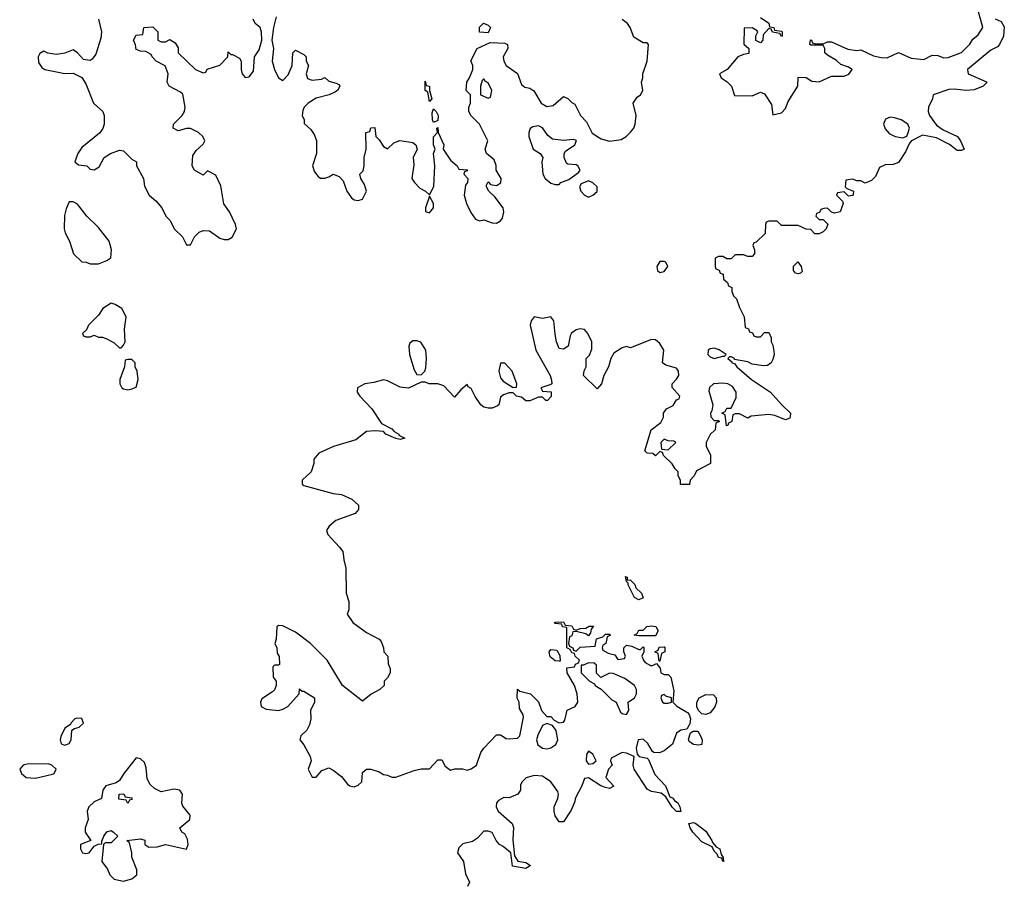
# Model space of a CAD drawing. Header units: inches. Extents: x 2396598 to 2566999, y 262085 to 451979.
# Tile 219 of 256: x 2513654 to 2518354, y 381036 to 385168. Entities that reach past the tile are written whole.
import ezdxf

# ---------------------------------------------------------------- set-up
doc = ezdxf.new("R2010")
doc.units = ezdxf.units.IN
doc.header["$MEASUREMENT"] = 0
doc.layers.add('C5318', color=7, linetype='Continuous')

msp = doc.modelspace()

# ---------------------------------------------------------------- linework, layer by layer
at = {"layer": 'C5318', "color": 5, "elevation": 40}
for points in [[(2517190, 385178), (2517230.9, 385150.9), (2517234, 385134), (2517254, 385130), (2517258, 385118), (2517290, 385114), (2517294, 385110), (2517294, 385090), (2517290, 385088), (2517282, 385102), (2517248.4, 385108.4), (2517242, 385122), (2517230, 385126), (2517203.6, 385096.4), (2517202, 385070), (2517190, 385058), (2517168.4, 385068.4), (2517168.9, 385091.1), (2517178, 385110), (2517174.6, 385114.6), (2517150, 385128.7), (2517112.7, 385127.3), (2517111.6, 385051.6), (2517134, 385030), (2517134, 385006), (2517110, 385002), (2517082, 384990), (2517032, 384930), (2516994, 384910), (2517002, 384890), (2517030.7, 384870.7), (2517051.3, 384850), (2517066, 384806), (2517150, 384804.7), (2517190, 384822), (2517210, 384814), (2517242.5, 384762.5), (2517250, 384714), (2517290, 384722.8), (2517310, 384744.7), (2517322, 384778), (2517368, 384850), (2517370, 384894), (2517408, 384892), (2517435.3, 384875.3), (2517470, 384871), (2517530, 384898), (2517590, 384898), (2517612.5, 384907.5), (2517628, 384930), (2517610, 384942), (2517574.6, 384954.6), (2517553.6, 384973.6), (2517510, 384998), (2517498, 385010), (2517498, 385030), (2517490, 385046), (2517430, 385046), (2517426, 385050), (2517428.4, 385071.6), (2517434, 385070), (2517438, 385058), (2517450, 385054), (2517490, 385052), (2517510, 385062), (2517530, 385062), (2517606.8, 385026.8), (2517650, 385021), (2517670, 385024.7), (2517730, 384996), (2517767.1, 384987.1), (2517794.8, 384985.2), (2517850, 385012), (2517910, 384984.7), (2517970, 384978), (2518010, 384998), (2518036.9, 384996.9), (2518066.4, 384986.4), (2518087.1, 384987.1), (2518150, 385011), (2518190, 385051.3), (2518204.8, 385075.2), (2518230, 385096), (2518252.3, 385130), (2518230, 385212)], [(2514030.7, 385170), (2514043.8, 385110), (2514040.9, 385079.1), (2514017.1, 385002.9), (2514000.7, 384979.3), (2513990, 384973.2), (2513958, 384978), (2513930, 385009.2), (2513910, 385024), (2513870, 385008.7), (2513830, 385002), (2513788.4, 385008.4), (2513770, 385018), (2513750, 385006), (2513742, 384990), (2513743.6, 384963.6), (2513759.6, 384939.6), (2513774, 384930), (2513870, 384911.3), (2513910, 384912), (2513950, 384892), (2513970, 384862), (2514006, 384770), (2514051.3, 384730), (2514058, 384710), (2514058, 384670), (2514050.9, 384649.1), (2514034.4, 384625.6), (2513950, 384558), (2513931.3, 384530), (2513918, 384490), (2513935.3, 384475.3), (2513974, 384470), (2513990, 384454), (2514010, 384452), (2514034, 384466), (2514058, 384510), (2514088, 384530), (2514130, 384544.7), (2514150, 384542), (2514190, 384502), (2514212, 384490), (2514212, 384470), (2514244.7, 384410), (2514250, 384374), (2514272, 384330), (2514303.6, 384303.6), (2514332, 384270), (2514352, 384230), (2514372, 384210), (2514392, 384170), (2514431.1, 384131.1), (2514450, 384094), (2514470, 384094), (2514488.9, 384131.1), (2514510, 384154), (2514530, 384162), (2514559.6, 384159.6), (2514610, 384124.7), (2514630, 384118), (2514650, 384118), (2514668, 384130), (2514688.7, 384170), (2514684, 384190), (2514655.3, 384250), (2514628.4, 384288.4), (2514614.6, 384374.6), (2514590, 384426), (2514550, 384446), (2514530, 384426), (2514488.9, 384448.9), (2514478, 384470), (2514480.4, 384519.6), (2514496.4, 384543.6), (2514530, 384574), (2514538, 384590), (2514528, 384610), (2514508, 384630), (2514470, 384649), (2514450, 384648.7), (2514410, 384638), (2514386, 384650), (2514388.7, 384670), (2514430, 384711), (2514440.9, 384730), (2514443.7, 384750), (2514432.1, 384812.1), (2514422, 384822), (2514368, 384850), (2514358, 384870), (2514362, 384910), (2514348.4, 384948.4), (2514306, 384970), (2514286, 384990), (2514282, 385002), (2514256.4, 385016.4), (2514230, 385018), (2514210, 385026), (2514207.3, 385047.3), (2514198, 385070), (2514210, 385094), (2514242, 385098), (2514246, 385130), (2514290, 385134), (2514314, 385110), (2514314, 385070), (2514330, 385062), (2514350, 385062), (2514370, 385074), (2514396.9, 385056.9), (2514410, 385034), (2514411, 385010), (2514494, 384930), (2514530, 384914), (2514542, 384918), (2514548.4, 384931.6), (2514609, 384951), (2514648, 384990), (2514650, 385014), (2514662, 385002), (2514670, 385002), (2514703.6, 384983.6), (2514712, 384970), (2514711, 384930), (2514716, 384910), (2514730, 384891.3), (2514750, 384896), (2514770, 384922), (2514775.3, 384990), (2514796.6, 385023.4), (2514809.2, 385070), (2514808.9, 385108.9), (2514802, 385130), (2514778, 385150), (2514768, 385170)], [(2518310, 385172), (2518339.8, 385159.8), (2518354.4, 385134.4), (2518350.7, 385090), (2518330.7, 385049.3), (2518321.4, 385038.6), (2518290, 385022), (2518178, 384930), (2518182, 384910), (2518270, 384872), (2518270, 384866), (2518254, 384850), (2518210, 384833.2), (2518170, 384829.2), (2518116.6, 384836.6), (2518090, 384835.1), (2518014, 384810), (2518012, 384790), (2517992, 384750), (2517991.3, 384730), (2517998, 384710), (2518030, 384664.7), (2518062.5, 384642.5), (2518130.8, 384610.8), (2518146, 384590), (2518162, 384550), (2518150, 384544), (2518130, 384544), (2518092.7, 384572.7), (2518030, 384604), (2517964, 384616), (2517911.1, 384588.9), (2517901, 384579), (2517882.8, 384537.2), (2517850, 384486), (2517823.6, 384476.4), (2517785.4, 384474.6), (2517758, 384462), (2517739.8, 384420.2), (2517719.8, 384400.2), (2517690, 384388), (2517670, 384398), (2517650, 384398), (2517630, 384406), (2517598, 384402), (2517594, 384370), (2517602, 384362), (2517634, 384350), (2517632.7, 384332.7), (2517630, 384328), (2517610, 384326), (2517590, 384346), (2517558, 384342), (2517554, 384330), (2517582, 384302), (2517584.7, 384290), (2517571.3, 384250), (2517544, 384244), (2517528.7, 384248.7), (2517510, 384268), (2517492.7, 384267.3), (2517478, 384262), (2517472.7, 384247.3), (2517458, 384242), (2517454, 384230), (2517470, 384214), (2517490, 384214), (2517511.3, 384191.3), (2517504.7, 384170), (2517490, 384155.3), (2517470, 384146), (2517450, 384146), (2517430, 384166), (2517408, 384168), (2517370, 384186), (2517290, 384186), (2517270, 384206), (2517230, 384206), (2517218, 384202), (2517214, 384190), (2517212.7, 384147.3), (2517170, 384106), (2517158, 384102), (2517154, 384090), (2517162, 384070), (2517162, 384050), (2517150, 384038), (2517130, 384038), (2517110, 384046), (2517070, 384046), (2517050, 384026), (2517030, 384026), (2517010, 384038), (2516990, 384038), (2516974, 384030), (2516974, 383990), (2516978, 383978), (2516992.7, 383972.7), (2516998, 383958), (2517012.7, 383952.7), (2517014, 383930), (2517032.7, 383912.7), (2517038, 383898), (2517054, 383890), (2517054, 383870), (2517062, 383850), (2517076, 383836), (2517090, 383794), (2517112, 383750), (2517118, 383698), (2517132.7, 383692.7), (2517138, 383678), (2517152.7, 383672.7), (2517158, 383658), (2517170, 383654), (2517190, 383654), (2517210, 383674), (2517230, 383674), (2517242, 383650), (2517242, 383630), (2517250, 383614), (2517254.4, 383585.6), (2517256, 383570), (2517250, 383546), (2517242, 383530), (2517223.6, 383516.4), (2517204.7, 383515.3), (2517150, 383524), (2517130, 383535.3), (2517066, 383546), (2517066, 383550), (2517050, 383558), (2517042, 383558), (2517034, 383550), (2517054, 383534), (2517054, 383530), (2517066.4, 383526.4), (2517078, 383510), (2517147.3, 383450), (2517238.8, 383390), (2517290, 383331), (2517334, 383290), (2517332.7, 383272.7), (2517330, 383266), (2517310, 383258), (2517258.4, 383278.4), (2517230, 383282.9), (2517145.4, 383274.6), (2517130, 383266), (2517090, 383286), (2517070, 383286), (2517058, 383282), (2517054, 383250), (2517038, 383242), (2517034, 383230), (2517028.4, 383228.4), (2517022, 383282), (2517006, 383290), (2517022, 383298), (2517030, 383314), (2517050, 383314), (2517075.1, 383364.9), (2517074, 383390), (2517057.5, 383417.5), (2517035.3, 383430), (2517010, 383433.6), (2516966.8, 383430), (2516947.5, 383412.5), (2516944.2, 383395.8), (2516962.8, 383330), (2516958.8, 383301.2), (2516952, 383290), (2516952.7, 383272.7), (2516970, 383254), (2516990, 383254), (2516994, 383250), (2516978, 383242), (2516974, 383210), (2516950, 383188), (2516931.3, 383150), (2516931.3, 383130), (2516951, 383090), (2516952, 383050), (2516885.4, 383014.6), (2516874, 382990), (2516854, 382970), (2516851.6, 382948.4), (2516808.7, 382948.7), (2516808, 382970), (2516798, 382990), (2516798, 383010), (2516783.1, 383023.1), (2516768.4, 383048.4), (2516727.3, 383087.3), (2516722, 383102), (2516710, 383106), (2516690, 383086), (2516676.4, 383096.4), (2516650, 383098), (2516638, 383110), (2516668.7, 383210), (2516714.6, 383245.4), (2516728, 383270), (2516728, 383290), (2516742, 383310), (2516774, 383326), (2516790, 383354), (2516802, 383358), (2516806, 383370), (2516768.4, 383411.6), (2516768, 383430), (2516790, 383451.3), (2516801.2, 383470), (2516799.3, 383490), (2516790, 383504), (2516738, 383518), (2516722, 383530), (2516729, 383590), (2516710, 383622), (2516690, 383639), (2516670, 383642), (2516570, 383602), (2516550, 383608), (2516530, 383602), (2516490, 383575.3), (2516476, 383550), (2516464.7, 383510), (2516442, 383470), (2516432, 383430), (2516410, 383406), (2516346, 383470), (2516348.4, 383491.6), (2516358, 383510), (2516358, 383550), (2516373.6, 383566.4), (2516384.7, 383595.3), (2516385.2, 383630), (2516366.6, 383670), (2516349.5, 383689.5), (2516330, 383692.3), (2516310, 383687.3), (2516288.4, 383671.6), (2516281.1, 383658.9), (2516272, 383610), (2516250, 383595.3), (2516230, 383598), (2516217.2, 383630), (2516210, 383666), (2516204, 383730), (2516190, 383748.7), (2516150, 383742), (2516110, 383748.7), (2516096, 383730), (2516090.7, 383709.3), (2516117.3, 383590), (2516186, 383470), (2516192.7, 383447.3), (2516194, 383430), (2516190, 383426), (2516142, 383410), (2516150, 383394), (2516191.6, 383391.6), (2516191.6, 383368.4), (2516174, 383350), (2516166, 383350), (2516150, 383366), (2516130, 383366), (2516090, 383348), (2516070, 383348), (2516050, 383366), (2516026, 383370), (2516010, 383386), (2515990, 383386), (2515963.6, 383376.4), (2515950, 383366), (2515942, 383330), (2515935.3, 383324.7), (2515910, 383314), (2515890, 383314), (2515870, 383319), (2515855.3, 383330), (2515829.1, 383369.1), (2515810, 383408), (2515795.3, 383415.3), (2515790, 383426), (2515759.6, 383400.4), (2515730, 383366), (2515679.3, 383419.3), (2515650, 383429), (2515609.1, 383429.1), (2515590, 383438), (2515570, 383438), (2515510, 383408.7), (2515470, 383414), (2515410, 383444), (2515390, 383449), (2515344.5, 383435.5), (2515302, 383430), (2515266.8, 383410), (2515264.9, 383390), (2515277.3, 383370), (2515334.8, 383310), (2515380.5, 383240.5), (2515430, 383214.8), (2515442, 383202), (2515464.7, 383190), (2515464.7, 383184.7), (2515492, 383170), (2515470, 383164), (2515450, 383169.2), (2515402, 383190), (2515390, 383202), (2515350, 383205.2), (2515310, 383202), (2515258, 383162), (2515152, 383130), (2515081.4, 383098.6), (2515058, 383070), (2515058, 383050), (2515044.7, 383010), (2515002, 382970), (2515002, 382950), (2515010, 382944.7), (2515150, 382906), (2515190, 382902), (2515239.8, 382879.8), (2515271.3, 382850), (2515271.3, 382830), (2515256, 382810), (2515162.5, 382777.5), (2515131.3, 382750), (2515118, 382730), (2515124.7, 382710), (2515181, 382650), (2515196, 382630), (2515198.8, 382618.8), (2515201, 382590), (2515211.3, 382550), (2515212, 382430), (2515226, 382390), (2515224.7, 382350), (2515218, 382330), (2515244.7, 382290), (2515310, 382242.8), (2515370.7, 382210.7), (2515379.8, 382199.8), (2515391.3, 382170), (2515392, 382150), (2515412, 382130), (2515412.7, 382092.7), (2515422, 382070), (2515422, 382050), (2515410, 382026), (2515394, 382010), (2515394, 381990), (2515374, 381970), (2515331.1, 381948.9), (2515290, 381915.3), (2515195.3, 381990), (2515122, 382110), (2515042, 382190), (2514970, 382244), (2514910, 382274), (2514890, 382275.3), (2514882, 382270), (2514878, 382210), (2514872, 382190), (2514882, 382170), (2514883.6, 382143.6), (2514892.7, 382127.3), (2514894, 382090), (2514890, 382086), (2514870, 382086), (2514862, 382078), (2514864.7, 382030), (2514878, 382010), (2514878, 381990), (2514870.7, 381969.3), (2514861.4, 381958.6), (2514810, 381925.2), (2514803.1, 381910), (2514806.4, 381890), (2514830, 381877.1), (2514890, 381870.6), (2514910, 381876.3), (2514934, 381890), (2514988, 381950), (2514990, 381974), (2515002, 381962), (2515010, 381962), (2515062, 381930), (2515062, 381910), (2515042, 381870), (2515044, 381830), (2515038, 381802), (2515024.1, 381775.9), (2514996, 381750), (2514991, 381730), (2515010, 381706), (2515041, 381650), (2515046, 381630), (2515031.3, 381590), (2515050, 381552), (2515070, 381552), (2515096.5, 381583.5), (2515130, 381596), (2515150, 381586), (2515190, 381554.8), (2515218.6, 381518.5), (2515230, 381510.4), (2515250, 381505.5), (2515270, 381513.4), (2515286.6, 381530), (2515290, 381574), (2515309.1, 381590.9), (2515330.9, 381590.9), (2515370, 381578), (2515390, 381564.7), (2515410, 381562), (2515430, 381552), (2515450, 381552), (2515536.4, 381583.6), (2515570, 381591.3), (2515610, 381591.3), (2515650, 381634), (2515670, 381634), (2515684.5, 381604.5), (2515710, 381584.7), (2515731.6, 381591.6), (2515768.4, 381591.6), (2515790, 381584.7), (2515810, 381591.3), (2515835.3, 381610), (2515855.3, 381670), (2515869.1, 381690.9), (2515930, 381754), (2515950, 381754), (2515976.9, 381736.9), (2515990, 381734.8), (2516030, 381738.8), (2516041.2, 381750), (2516059, 381839), (2516058, 381850), (2516040.4, 381880.4), (2516038, 381910), (2516028.9, 381928.9), (2516030, 381972), (2516042, 381962), (2516092, 381950), (2516130.9, 381910.9), (2516144.7, 381870), (2516170, 381842), (2516190, 381842), (2516204.7, 381824.7), (2516230, 381812), (2516250, 381814), (2516256.4, 381823.6), (2516268, 381872), (2516306, 381890), (2516318, 381910), (2516315.3, 381950), (2516302, 381990), (2516268, 382050), (2516266, 382074), (2516302, 382078), (2516308, 382092), (2516322, 382098), (2516326, 382110), (2516306, 382130), (2516302, 382142), (2516290, 382146), (2516282, 382162), (2516266, 382170), (2516266, 382266), (2516246, 382270), (2516242, 382282), (2516210, 382286), (2516206, 382290), (2516211.6, 382291.6), (2516250, 382294), (2516258, 382278), (2516290, 382274), (2516298, 382258), (2516310, 382254), (2516330, 382262), (2516356.4, 382263.6), (2516372.7, 382272.7), (2516392.7, 382272.7), (2516382, 382258), (2516379.6, 382240.4), (2516370, 382226), (2516356.4, 382236.4), (2516310, 382248), (2516294, 382246), (2516290, 382226), (2516278, 382222), (2516274, 382190), (2516278, 382178), (2516294, 382170), (2516298, 382158), (2516310, 382154), (2516330, 382172), (2516402, 382178), (2516407.3, 382212.7), (2516438, 382222), (2516450, 382234), (2516470, 382234), (2516474, 382230), (2516458, 382222), (2516452, 382190), (2516438, 382182), (2516434, 382170), (2516438, 382158), (2516463.6, 382143.6), (2516495.3, 382135.3), (2516510, 382114), (2516542, 382118), (2516546, 382130), (2516538, 382150), (2516538, 382170), (2516550, 382182), (2516576.9, 382176.9), (2516610, 382162), (2516618, 382162), (2516630, 382174), (2516634, 382170), (2516634, 382150), (2516624.7, 382130), (2516632, 382110), (2516639.6, 382099.6), (2516665.4, 382085.4), (2516675.3, 382084.7), (2516694, 382094), (2516711.6, 382071.6), (2516714, 382050), (2516730, 382042), (2516750, 382042), (2516762, 382030), (2516776.3, 381963.7), (2516772, 381910), (2516790.8, 381890.8), (2516841.4, 381861.4), (2516850.6, 381850.6), (2516856.3, 381830), (2516853.7, 381806.3), (2516838.8, 381781.2), (2516810, 381776), (2516790, 381761.2), (2516770.5, 381710), (2516730, 381677.3), (2516708.3, 381668.3), (2516682, 381670), (2516674.5, 381674.5), (2516652.5, 381712.5), (2516630, 381733.2), (2516606.8, 381730), (2516597.3, 381690), (2516601, 381661), (2516611, 381651), (2516650, 381642.8), (2516655.8, 381635.8), (2516685.3, 381565.3), (2516736.3, 381510), (2516758, 381458), (2516770, 381454), (2516780.4, 381440.4), (2516796.3, 381430), (2516806, 381410), (2516810, 381388), (2516790, 381388.7), (2516769.4, 381409.4), (2516738, 381458), (2516715.5, 381475.5), (2516670, 381484), (2516650, 381495.3), (2516588, 381590), (2516582, 381610), (2516588, 381650), (2516550, 381666.6), (2516530, 381669.3), (2516478, 381642), (2516474, 381630), (2516482, 381610), (2516464.7, 381590), (2516452, 381550), (2516491.1, 381508.9), (2516470, 381498), (2516450, 381502), (2516428, 381510), (2516370, 381548), (2516350, 381546), (2516338, 381510), (2516306, 381450), (2516304.7, 381435.3), (2516286.4, 381393.6), (2516250, 381338), (2516230, 381338), (2516210, 381368), (2516205.2, 381390), (2516206, 381410), (2516222.7, 381450), (2516226, 381470), (2516222.7, 381482.7), (2516189.5, 381529.5), (2516150, 381557.2), (2516110, 381559.3), (2516071.1, 381548.9), (2516052, 381530), (2516044.7, 381515.3), (2516044.7, 381490), (2516031.3, 381470), (2515990, 381454), (2515964.7, 381455.3), (2515939.9, 381440.1), (2515930.8, 381430), (2515928, 381410), (2515938, 381390), (2516004.7, 381330), (2516011, 381311), (2516007.5, 381252.5), (2516016.9, 381176.9), (2516031.3, 381151.3), (2516070, 381144.7), (2516092, 381130), (2516070, 381115.3), (2516007.3, 381127.3), (2515998, 381190), (2515961.3, 381221.3), (2515944, 381230), (2515928.7, 381250), (2515910, 381288), (2515890, 381294), (2515870, 381294), (2515838.8, 381261.2), (2515815.3, 381244.7), (2515770, 381234), (2515750, 381215.3), (2515744, 381190), (2515772, 381150), (2515782, 381090), (2515802, 381050), (2515792, 381030)], [(2514878.8, 385181.2), (2514866, 385130), (2514858, 385070), (2514866, 385030), (2514859.1, 384970), (2514870.7, 384930), (2514890, 384891), (2514910, 384878), (2514935.1, 384904.9), (2514955.3, 384950), (2514958, 385010), (2514970, 385022), (2515010, 385002), (2515022, 384990), (2515022, 384970), (2515032, 384950), (2515021, 384910), (2515027.5, 384887.5), (2515050, 384878.8), (2515095.3, 384884.7), (2515110, 384892), (2515130, 384874), (2515165.4, 384865.4), (2515178, 384858), (2515182, 384850), (2515170.7, 384829.3), (2515158, 384822), (2515132, 384810), (2515070, 384793.2), (2515031.3, 384770), (2515011.3, 384750), (2515005.4, 384734.6), (2515002, 384710), (2515012, 384690), (2515012.7, 384672.7), (2515043.6, 384643.6), (2515059.8, 384619.8), (2515071.1, 384591.1), (2515070.9, 384529.1), (2515051.3, 384470), (2515062, 384442), (2515079.6, 384419.6), (2515090, 384412), (2515110, 384412), (2515130, 384418), (2515150, 384431), (2515179.8, 384419.8), (2515198.8, 384398.8), (2515216.3, 384350), (2515238, 384318), (2515250, 384307.7), (2515270, 384304.9), (2515290, 384311), (2515309.4, 384350), (2515300.7, 384380.7), (2515282, 384410), (2515278, 384430), (2515292.9, 384447.1), (2515299, 384470), (2515299, 384510), (2515308, 384550), (2515306, 384630), (2515326, 384634), (2515330, 384652), (2515350, 384654), (2515354, 384610), (2515370, 384594), (2515390, 384562), (2515410, 384552), (2515440.2, 384579.8), (2515469.1, 384590.9), (2515530, 384581), (2515544.7, 384570), (2515551.3, 384550), (2515532, 384510), (2515535.3, 384475.3), (2515526, 384410), (2515538, 384390), (2515563.5, 384363.5), (2515592, 384350), (2515610, 384332), (2515631.7, 384371.7), (2515636.2, 384470), (2515629, 384530), (2515638, 384550), (2515628.7, 384570), (2515628.9, 384608.9), (2515648, 384630), (2515646, 384650), (2515650, 384654), (2515651.3, 384630), (2515678, 384570), (2515676, 384550), (2515710, 384498), (2515742, 384470), (2515750, 384454), (2515791.6, 384451.6), (2515790, 384446), (2515778, 384442), (2515774, 384430), (2515794, 384410), (2515791.3, 384390), (2515782.5, 384377.5), (2515775.8, 384330), (2515786.4, 384290), (2515806.9, 384246.9), (2515830, 384216.3), (2515848.3, 384208.3), (2515870, 384212.7), (2515910, 384197.6), (2515930, 384197), (2515950, 384208.4), (2515958.8, 384221.2), (2515965.3, 384250), (2515962.2, 384270), (2515922.9, 384322.9), (2515894, 384350), (2515882, 384370), (2515882, 384378), (2515890, 384394), (2515902, 384382), (2515930, 384376), (2515951.2, 384388.8), (2515952, 384410), (2515929, 384449), (2515928.4, 384471.6), (2515919.3, 384499.3), (2515882, 384530), (2515875.3, 384550), (2515888.7, 384590), (2515848.9, 384668.9), (2515808.9, 384708.9), (2515798, 384730), (2515798, 384750), (2515806, 384770), (2515806, 384810), (2515786, 384830), (2515788.7, 384870), (2515802, 384890), (2515818, 384930), (2515818, 384950), (2515808.4, 384971.6), (2515838, 385030), (2515900.2, 385059.8), (2515970, 385056), (2515982, 385050), (2515984.7, 385030), (2515962.8, 384990), (2515964.9, 384970), (2515976, 384950), (2516030.7, 384910.7), (2516050, 384858), (2516065.8, 384845.8), (2516090, 384840.7), (2516108.4, 384828.4), (2516143.8, 384770), (2516170, 384753.7), (2516201.3, 384758.7), (2516250, 384802), (2516270, 384792), (2516290, 384772), (2516304.7, 384764.7), (2516331.3, 384710), (2516359.9, 384679.9), (2516386.6, 384626.6), (2516430, 384598.8), (2516470, 384587.7), (2516524.7, 384595.3), (2516549.3, 384610.7), (2516570, 384630.8), (2516586, 384650), (2516592.7, 384670), (2516597.2, 384710), (2516582, 384770), (2516601.2, 384798.8), (2516618, 384810), (2516628, 384830), (2516622, 384870), (2516628.7, 384890), (2516628.7, 384910), (2516648.7, 384970), (2516655.3, 385050), (2516650, 385058), (2516630, 385058), (2516585.2, 385085.2), (2516568.7, 385130), (2516555.3, 385150), (2516530, 385168.7)]]:
    msp.add_lwpolyline(points, dxfattribs=at)
for points in [[(2515890, 385106), (2515848.4, 385108.4), (2515848.4, 385131.6), (2515868, 385152), (2515890, 385142), (2515902, 385130)], [(2515610, 384778), (2515602, 384822), (2515589, 384830), (2515590, 384874), (2515594, 384854), (2515610.8, 384850), (2515611, 384830), (2515622, 384790)], [(2515870, 384886), (2515862, 384878), (2515854, 384850), (2515854, 384810), (2515890, 384794), (2515902, 384798), (2515908, 384830), (2515890, 384866), (2515875.3, 384875.3)], [(2515630, 384678), (2515624, 384690), (2515623.1, 384723.1), (2515630, 384742), (2515642, 384730), (2515652, 384710), (2515650, 384686)], [(2517810, 384702), (2517787.1, 384692.9), (2517778, 384670), (2517786.4, 384646.4), (2517805.4, 384625.4), (2517834, 384610), (2517870, 384604.7), (2517888.4, 384611.6), (2517894.6, 384625.4), (2517902, 384650), (2517894, 384670), (2517862, 384690), (2517830, 384699.3)], [(2516130, 384660.7), (2516103, 384657), (2516090.8, 384649.2), (2516084.7, 384630), (2516084.7, 384610), (2516106, 384550), (2516138, 384530), (2516150.6, 384510.6), (2516147.3, 384490), (2516151, 384430), (2516162.8, 384410), (2516190, 384386.8), (2516210, 384381), (2516230, 384382), (2516238, 384390), (2516275.5, 384404.5), (2516321.2, 384438.8), (2516329, 384450), (2516319, 384470), (2516310, 384475.1), (2516270, 384479), (2516263.7, 384483.7), (2516253.2, 384510), (2516253.2, 384530), (2516259.3, 384540.7), (2516304, 384570), (2516312, 384592), (2516295.5, 384595.5), (2516250, 384591.5), (2516198, 384598), (2516174.5, 384614.5), (2516150, 384651.6)], [(2516370, 384399.3), (2516334.8, 384385.2), (2516326.8, 384370), (2516333.4, 384350), (2516350, 384330.7), (2516370, 384320.7), (2516390, 384330.4), (2516410, 384348), (2516411.5, 384370), (2516390, 384389.5)], [(2515610, 384326), (2515591.3, 384270), (2515592, 384252), (2515610, 384246), (2515628.7, 384270), (2515628.7, 384290)], [(2513910, 384298), (2513890, 384298), (2513875.3, 384264.7), (2513867.5, 384232.5), (2513866.8, 384170), (2513871, 384150), (2513891, 384110), (2513911.3, 384050), (2513950, 384012), (2513971.1, 384011.1), (2513990, 384002), (2514030, 384002), (2514070, 384018), (2514088.7, 384031.3), (2514092, 384070), (2514081.2, 384110), (2514030, 384175.3), (2513974, 384230), (2513930, 384288)], [(2516730, 384014), (2516710, 384013.2), (2516696, 383990), (2516698, 383970), (2516710, 383961), (2516730, 383966), (2516748, 383990), (2516738, 384010)], [(2517370, 383955.3), (2517358, 383958), (2517348, 383970), (2517348.4, 383991.6), (2517368.4, 384011.6), (2517384.7, 383990), (2517390, 383966), (2517382, 383958)], [(2514090, 383814), (2514050.9, 383789.1), (2514030, 383758), (2513982, 383710), (2513972.7, 383687.3), (2513954, 383670), (2513958, 383658), (2513970, 383654), (2513990, 383654), (2514010, 383662), (2514030, 383652), (2514050, 383652), (2514070, 383644.7), (2514105.4, 383625.4), (2514130, 383602), (2514138, 383602), (2514150, 383614), (2514158, 383630), (2514154, 383690), (2514162, 383750), (2514142, 383790), (2514110, 383809)], [(2515550, 383635.3), (2515530, 383635.3), (2515516.9, 383623.1), (2515511.3, 383610), (2515514.8, 383570), (2515536.9, 383496.9), (2515550, 383474), (2515570, 383472), (2515588, 383490), (2515593.2, 383506.8), (2515596, 383550), (2515592.3, 383590), (2515568.9, 383628.9)], [(2516970, 383599.3), (2516950, 383597.2), (2516941, 383590), (2516939.1, 383570), (2516950, 383559.1), (2516970, 383550.7), (2517010, 383562), (2517018, 383562), (2517026, 383570), (2516992.7, 383592.7)], [(2514190, 383546), (2514170, 383546), (2514158, 383542), (2514154, 383510), (2514131.3, 383450), (2514131.3, 383430), (2514142, 383410), (2514150, 383406), (2514170, 383401), (2514190, 383406), (2514210, 383414), (2514219, 383450), (2514215.3, 383490), (2514206, 383510), (2514206, 383530)], [(2515970, 383529), (2515950, 383528), (2515942, 383490), (2515950, 383458), (2515962, 383442), (2516010, 383412), (2516026, 383414), (2516028, 383430), (2516005.2, 383490)], [(2516730, 383166), (2516714, 383150), (2516718, 383118), (2516750, 383114), (2516786, 383150), (2516776.4, 383156.4), (2516750, 383158)], [(2516610, 382398), (2516589, 382409), (2516558, 382470), (2516558, 382478), (2516550, 382486), (2516546, 382510), (2516554, 382506), (2516554, 382494), (2516570, 382492), (2516590, 382472), (2516596, 382456), (2516622, 382430), (2516630, 382408)], [(2516610, 382226), (2516588, 382230), (2516602, 382238), (2516610, 382254), (2516630, 382254), (2516648.4, 382271.6), (2516670, 382274), (2516691.3, 382271.3), (2516702, 382250), (2516690, 382226)], [(2516230, 382106), (2516210, 382108), (2516186, 382126), (2516182, 382150), (2516190, 382162), (2516218, 382158), (2516232, 382132), (2516234, 382106)], [(2516706, 382106), (2516702, 382142), (2516686, 382150), (2516702, 382158), (2516707.3, 382172.7), (2516730, 382174), (2516734, 382170), (2516734, 382150), (2516718, 382142), (2516710, 382106)], [(2516370, 382098), (2516346, 382086), (2516334, 382086), (2516334, 382050), (2516374, 382010), (2516398, 381998), (2516402, 381990), (2516430, 381971.3), (2516480.7, 381920.7), (2516501, 381910), (2516522.5, 381862.5), (2516530, 381856), (2516550, 381851.3), (2516561.2, 381870), (2516559, 381910), (2516589.3, 381930), (2516599.3, 381950), (2516599.3, 381970), (2516589.6, 381989.6), (2516543.1, 382023.1), (2516487.3, 382047.3), (2516470, 382048), (2516428, 382028), (2516408, 382048), (2516407.3, 382087.3), (2516396.4, 382096.4)], [(2516730, 381946), (2516718, 381942), (2516714, 381930), (2516722, 381910), (2516730, 381904.7), (2516750, 381904.7), (2516766, 381910), (2516766, 381930), (2516738, 381938)], [(2516930, 381851.5), (2516910, 381854.5), (2516894.5, 381870), (2516887, 381887), (2516887, 381910), (2516898.4, 381930), (2516930, 381946), (2516965.5, 381945.5), (2516979.1, 381930), (2516980.3, 381910), (2516972.6, 381887.4), (2516950, 381859.6)], [(2513930, 381834), (2513918, 381830), (2513898, 381810), (2513896.9, 381803.1), (2513870, 381786), (2513850, 381746), (2513846.8, 381730), (2513851.6, 381711.6), (2513870, 381704.7), (2513890, 381712), (2513899, 381730), (2513903.1, 381776.9), (2513915.3, 381784.7), (2513938, 381790), (2513959, 381810), (2513951.3, 381831.3)], [(2516170, 381808.7), (2516150, 381798), (2516126.9, 381753.1), (2516120.4, 381730), (2516126.9, 381706.9), (2516150, 381690.3), (2516170, 381687.9), (2516190, 381692.2), (2516212.8, 381707.2), (2516222.7, 381730), (2516214.6, 381774.6), (2516198, 381798)], [(2516895.3, 381704.7), (2516870, 381707.3), (2516850, 381722), (2516846, 381734), (2516856.4, 381763.6), (2516868.7, 381771.3), (2516890.8, 381770.8), (2516904.7, 381750), (2516911.3, 381730), (2516910, 381708)], [(2516370, 381676), (2516359.8, 381660.2), (2516358, 381630), (2516370, 381614), (2516390, 381617.3), (2516405.2, 381630), (2516390, 381662)], [(2514210, 381644), (2514150.8, 381570), (2514130, 381535.3), (2514114.8, 381525.2), (2514064.7, 381510), (2514051, 381490), (2514044.7, 381450), (2514010, 381434), (2513984, 381410), (2513976.3, 381390), (2513981.6, 381350), (2513967.3, 381310), (2513966.8, 381290), (2513994, 381250), (2513944.7, 381230), (2513944.7, 381210), (2513954, 381190), (2513970, 381186.8), (2513986, 381190), (2514010, 381222), (2514028, 381232), (2514046, 381234), (2514046, 381246), (2514055.3, 381270), (2514070, 381291.3), (2514090, 381298), (2514102, 381290), (2514122, 381270), (2514090, 381238), (2514062, 381238), (2514054, 381230), (2514046.8, 381150), (2514073.2, 381113.2), (2514084.9, 381084.9), (2514105.2, 381065.2), (2514150, 381056), (2514190, 381066), (2514213.6, 381086.4), (2514214, 381110), (2514188.7, 381170), (2514189.2, 381190), (2514178, 381238), (2514166, 381250), (2514230, 381258), (2514250.7, 381250.7), (2514252, 381230), (2514270, 381218), (2514310, 381218.8), (2514350, 381230.8), (2514450, 381208), (2514459, 381230), (2514455.3, 381255.3), (2514442, 381282), (2514428.7, 381290), (2514418, 381310), (2514466, 381350), (2514468, 381370), (2514433.2, 381413.2), (2514428, 381428), (2514432, 381470), (2514419, 381490), (2514390, 381495.1), (2514330, 381481.2), (2514297.2, 381497.2), (2514276.6, 381516.6), (2514263.3, 381543.3), (2514257.2, 381597.2), (2514250, 381622), (2514230, 381639.3)], [(2513790, 381616), (2513690, 381613.2), (2513671.3, 381608.7), (2513654, 381590), (2513662, 381570), (2513684.7, 381550), (2513730, 381547.7), (2513810, 381566), (2513818, 381570), (2513828, 381590), (2513808, 381610)], [(2514170, 381426), (2514162, 381442), (2514127.3, 381447.3), (2514128.9, 381471.1), (2514151.6, 381471.6), (2514158, 381458), (2514190, 381454), (2514190, 381446), (2514178, 381442)], [(2517010, 381148.7), (2517006, 381166), (2516990, 381168), (2516984, 381184), (2516970, 381198), (2516959, 381219), (2516910, 381244), (2516868, 381290), (2516855.3, 381310), (2516849.1, 381330.9), (2516870, 381334.8), (2516882, 381330), (2516930, 381294), (2516958.8, 381250), (2516960.7, 381240.7), (2516979.6, 381219.6), (2516996, 381210), (2517002, 381182), (2517012, 381168), (2517014, 381150)]]:
    msp.add_lwpolyline(points, close=True, dxfattribs=at)

doc.saveas('drawing.dxf')
